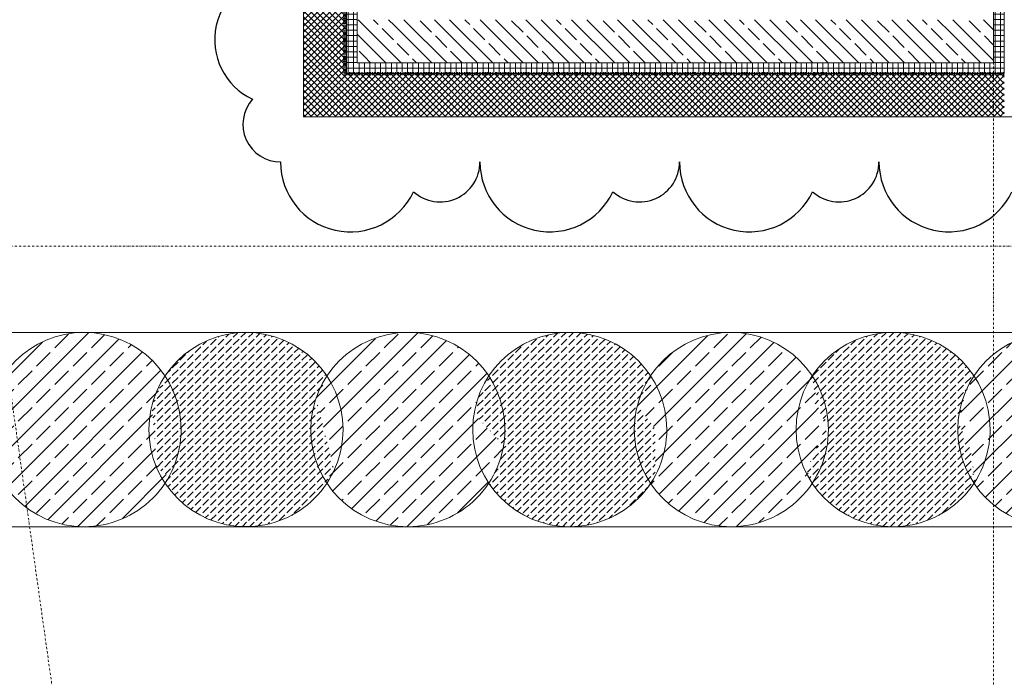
# Model space of a CAD drawing. Header units: millimetres. Extents: x 1523 to 73943, y -91729 to 10268.
# Tile 11 of 39: x 50451 to 55017, y -73524 to -70476. Entities that reach past the tile are written whole.
import ezdxf

# ---------------------------------------------------------------- set-up
doc = ezdxf.new("R2010")
doc.units = ezdxf.units.MM
doc.linetypes.add('_Projekt 07 -  _  -  _  -  _  -', pattern=[7.5, 3.5, -2, 0, -2])
doc.linetypes.add('IMPORT-STRICHPUNKT _7_', pattern=[20, 10, -5, 0, -5])
for name, color, linetype, lineweight, true_color in [('10 A--Wand außen _ Verbau _Bohrpfahlwand_ _Aktuell_', 7, 'Continuous', 13, 0x656565), ('10 A--Wand außen _ Verbau _modelliert_ _aktuell_', 7, 'Continuous', 13, 0x656565), ('10 VSI--Wärmeschutz _veritkal_', 7, 'Continuous', 13, 0x656565), ('90 A--Achsraster _1_50_', 7, 'IMPORT-STRICHPUNKT _7_', 13, 0x656565), ('G-____-REVC-OTLN', 1, 'Continuous', 25, 0xff0000), ('Neubau_10 A--Wand außen _tragend_', 7, 'Continuous', 13, 0x656565), ('Xref_706_5_--_ÜP_-1_000_16_Übersichtsplan UG_IFC 2025_01_13_dwg', 7, 'Continuous', 13, 0x767676), ('XX', 7, 'Continuous', 18, 0x804040)]:
    doc.layers.add(name, color=color, linetype=linetype, lineweight=lineweight, true_color=true_color)
pattern_1 = [(356.336, (0, 0), (1.597632, 24.948899), []), (86.336, (0, 0), (-24.948899, 1.597632), [])]
pattern_2 = [(221.336, (0, 0), (-99.07104, 112.6274), []), (221.336, (33.02, -37.54), (-99.07104, 112.6274), []), (221.336, (66.05, -75.08), (-99.07104, 112.6274), [75, -25])]
pattern_3 = [(176.336, (0, 0), (1.597632, 24.948899), []), (266.336, (0, 0), (-24.948899, 1.597632), [])]
pattern_4 = [(41.336, (0, 0), (-13.2094714, 15.016986), []), (131.336, (0, 0), (15.016986, 13.2094714), [])]
pattern_5 = [(131.336, (0, 0), (37.542465, 33.02368), [37.5, -12.5]), (131.336, (-35.283, 2.26), (37.542465, 33.02368), [37.5, -12.5])]
pattern_6 = [(131.336, (0, 0), (90.10192, 79.25683), []), (131.336, (-45.05, -39.63), (90.10192, 79.25683), [90, -30])]

# ---------------------------------------------------------------- blocks, each defined once
blk = doc.blocks.new('Xref_706_5_--_ÜP_-1_000_11_Übersichtsplan UG_IFC 2024_09_30_dwg_Standard-Rastermarker_3-41960572-SuD_-1UG gesamt Plot  - Blatt 9')
at = {"layer": '90 A--Achsraster _1_50_', "color": 9, "true_color": 0xcbcbcb}
blk.add_line((0, 0), (23500, 0), dxfattribs=at)
blk = doc.blocks.new('Xref_706_5_--_ÜP_-1_000_11_Übersichtsplan UG_IFC 2024_09_30_dwg_Standard-Rastermarker_20-41960574-SuD_-1UG gesamt Plot  - Blatt 9')
at = {"layer": '90 A--Achsraster _1_50_', "color": 9, "true_color": 0xcbcbcb}
blk.add_line((0, 0), (40514.6, 0), dxfattribs=at)
blk = doc.blocks.new('Xref_706_5_--_ÜP_-1_000_11_Übersichtsplan UG_IFC 2024_09_30_dwg_Standard-Rastermarker_17-41960570-SuD_-1UG gesamt Plot  - Blatt 9')
at = {"layer": '90 A--Achsraster _1_50_', "color": 9, "true_color": 0xcbcbcb}
blk.add_line((0, 0), (54018.1, 0), dxfattribs=at)
blk = doc.blocks.new('Xref_706_5_--_ÜP_-1_000_16_Übersichtsplan UG_IFC 2025_01_13_dwg-35469238-SuD_-1UG gesamt Plot  - Blatt 9')
at = {"layer": '10 A--Wand außen _ Verbau _modelliert_ _aktuell_', "true_color": 0xcbcbcb}
h = blk.add_hatch(dxfattribs=at)
h.set_pattern_fill('FP_9', color=9, style=0, pattern_type=2)
h.set_pattern_definition(pattern_6)
h.paths.add_polyline_path([(72972, -47.5), (72970.6, 26.8), (72957, 99.9), (72931.5, 169.7), (72893.6, 236.1), (72848.2, 292.2), (72790.3, 343), (72789.8, 342.7), (72588.6, 426.5), (72462.3, 305.7), (72327, 375.6), (72313.8, 366.6), (72303.8, 374.1), (72301.4, 373), (72239.9, 331.2), (72186.2, 279.8), (72141.6, 220.3), (72107.5, 154.3), (72084.7, 83.6), (72073.8, 10), (72075.2, -64.3), (72089.4, -139), (72114.3, -207.2), (72150.9, -271.9), (72197.6, -329.6), (72251.2, -377.2), (72253.4, -375.7), (72257.3, -374.3), (72316.2, -418.4), (72457.2, -463.9), (72605.6, -409.8), (72727, -407.5), (72734, -402.7), (72744.7, -407.2), (72746.6, -408.9), (72805.9, -368.6), (72859.6, -317.2), (72904.2, -257.7), (72938.3, -191.7), (72961.1, -121)])
h = blk.add_hatch(dxfattribs=at)
h.set_pattern_fill('FP_3', color=9, style=0, pattern_type=2)
h.set_pattern_definition(pattern_5)
h.paths.add_polyline_path([(72924, -796.2), (72922.7, -721.9), (72909.1, -648.8), (72883.6, -579), (72847, -514.3), (72800.3, -456.5), (72744.7, -407.2), (72734, -402.7), (72727, -407.5), (72605.6, -409.8), (72457.2, -463.9), (72316.2, -418.4), (72257.3, -374.3), (72253.4, -375.7), (72192, -417.5), (72138.2, -468.9), (72093.7, -528.4), (72059.6, -594.4), (72036.7, -665.1), (72025.9, -738.7), (72027.3, -813), (72040.9, -886), (72066.3, -955.9), (72102.9, -1020.6), (72149.7, -1078.3), (72203, -1125.7), (72208.7, -1122.5), (72219.8, -1130.9), (72236.4, -1123.2), (72246.5, -1128.4), (72292.5, -1111.7), (72370.6, -1129.9), (72418.6, -1065.7), (72640.8, -1180.7), (72664.4, -1161.6), (72674.5, -1169.2), (72696.5, -1159.1), (72701.5, -1155.7), (72758, -1117.3), (72811.7, -1065.9), (72856.2, -1006.4), (72890.4, -940.4), (72913.2, -869.7)])
h = blk.add_hatch(dxfattribs=at)
h.set_pattern_fill('FP_9', color=9, style=0, pattern_type=2)
h.set_pattern_definition(pattern_6)
h.paths.add_polyline_path([(72876.1, -1544.4), (72874.5, -1469), (72861.1, -1397), (72835.7, -1327.2), (72799.1, -1262.5), (72752.4, -1204.7), (72698.6, -1157.4), (72696.5, -1159.1), (72674.5, -1169.2), (72664.4, -1161.6), (72640.8, -1180.7), (72418.6, -1065.7), (72370.6, -1129.9), (72292.5, -1111.7), (72246.5, -1128.4), (72236.4, -1123.2), (72219.8, -1130.9), (72208.7, -1122.5), (72202.6, -1126), (72144.1, -1165.8), (72090.3, -1217.1), (72045.8, -1276.6), (72011.6, -1342.6), (71988.8, -1413.4), (71978, -1486.9), (71979.4, -1561.2), (71993, -1634.3), (72018.4, -1704.1), (72055, -1768.8), (72101.7, -1826.6), (72158.8, -1876.6), (72179.8, -1862.3), (72288.9, -1943.9), (72400.2, -1868.3), (72618.2, -1882.2), (72633.3, -1908.9), (72645, -1902.3), (72650.3, -1906.2), (72710.1, -1865.5), (72763.8, -1814.2), (72808.3, -1754.7), (72842.5, -1688.7), (72865.3, -1617.9)])
h = blk.add_hatch(dxfattribs=at)
h.set_pattern_fill('FP_3', color=9, style=0, pattern_type=2)
h.set_pattern_definition(pattern_5)
h.paths.add_polyline_path([(72829.1, -2255.1), (72821.6, -2181.1), (72802, -2109.4), (72770.9, -2041.9), (72729, -1980.5), (72677.7, -1926.8), (72645, -1902.3), (72633.3, -1908.9), (72618.2, -1882.2), (72400.2, -1868.3), (72288.9, -1943.9), (72179.8, -1862.3), (72158.8, -1876.6), (72155.5, -1874.7), (72126, -1891.4), (72068.2, -1938.2), (72018.9, -1993.8), (71979.5, -2056.8), (71950.9, -2125.4), (71934, -2197.7), (71929.3, -2271.9), (71936.8, -2345.9), (71956.4, -2417.6), (71987.5, -2485), (72031.3, -2548.6), (72080.6, -2600.2), (72110.2, -2622.4), (72113.2, -2620.6), (72206.5, -2679), (72276.9, -2701.7), (72434.1, -2574.6), (72504.2, -2597.2), (72532.3, -2631.9), (72557.9, -2624.9), (72570.5, -2631.6), (72594.6, -2656.8), (72632.6, -2635.3), (72690.1, -2588.8), (72739.4, -2533.2), (72778.9, -2470.2), (72807.5, -2401.6), (72824.3, -2329.2), (72825, -2318.9)])
h = blk.add_hatch(dxfattribs=at)
h.set_pattern_fill('FP_9', color=9, style=0, pattern_type=2)
h.set_pattern_definition(pattern_6)
h.paths.add_polyline_path([(72779, -3038), (72781.1, -3004.2), (72773.6, -2930.2), (72754, -2858.5), (72722.9, -2791), (72679.1, -2727.5), (72629.7, -2675.9), (72600.2, -2653.7), (72594.6, -2656.8), (72570.2, -2631.3), (72557.9, -2624.9), (72532.3, -2631.9), (72504.2, -2597.2), (72433.5, -2574.4), (72428.8, -2578.8), (72276.9, -2701.7), (72206.2, -2678.9), (72113.2, -2620.6), (72078.1, -2640.5), (72020.3, -2687.3), (71971, -2742.9), (71931.5, -2805.9), (71902.9, -2874.5), (71886, -2946.8), (71881.3, -3021), (71888.8, -3095), (71908.4, -3166.6), (71939.5, -3234.1), (71981.3, -3295.6), (72032.7, -3349.3), (72061, -3370.5), (72064, -3368.9), (72158.2, -3428), (72493, -3365.7), (72501.6, -3376.3), (72505.1, -3375.4), (72532.7, -3399.8), (72537.1, -3397.3), (72547.8, -3405.3), (72584.3, -3384.6), (72642.1, -3337.9), (72691.4, -3282.3), (72730.9, -3219.3), (72759.5, -3150.7), (72776.4, -3078.3)])
h = blk.add_hatch(dxfattribs=at)
h.set_pattern_fill('FP_3', color=9, style=0, pattern_type=2)
h.set_pattern_definition(pattern_5)
h.paths.add_polyline_path([(72732.3, -3790.4), (72730.9, -3716.1), (72717.3, -3643.1), (72691.9, -3573.2), (72655.3, -3508.5), (72608.6, -3450.8), (72553.6, -3402), (72547.8, -3405.3), (72537.1, -3397.3), (72532.7, -3399.8), (72505.1, -3375.4), (72501.6, -3376.3), (72493, -3365.7), (72158.2, -3428), (72064, -3368.9), (72061, -3370.5), (72000.2, -3411.8), (71946.5, -3463.2), (71902, -3522.7), (71867.8, -3588.7), (71845, -3659.4), (71834.2, -3732.9), (71835.6, -3807.2), (71849.2, -3880.3), (71874.6, -3950.1), (71911.2, -4014.8), (71957.9, -4072.6), (72013.5, -4121.9), (72145.1, -4190), (72437.3, -4184.5), (72476.2, -4132.5), (72506.7, -4152.1), (72567.2, -4110.7), (72620, -4060.2), (72664.5, -4000.7), (72698.7, -3934.7), (72721.5, -3864)])
h = blk.add_hatch(dxfattribs=at)
h.set_pattern_fill('FP_9', color=9, style=0, pattern_type=2)
h.set_pattern_definition(pattern_6)
h.paths.add_polyline_path([(72684.4, -4539.5), (72683, -4465.2), (72669.4, -4392.2), (72643.9, -4322.3), (72607.3, -4257.6), (72560.6, -4199.9), (72505, -4150.6), (72476.2, -4132.5), (72437.3, -4184.5), (72145.1, -4190), (72012.5, -4120.8), (72011.8, -4120.4), (71952.3, -4160.9), (71898.6, -4212.3), (71854, -4271.7), (71819.9, -4337.8), (71797.1, -4408.5), (71786.2, -4482), (71787.6, -4556.3), (71801.2, -4629.4), (71826.6, -4699.2), (71863.2, -4763.9), (71910, -4821.7), (71959, -4865.2), (71965.1, -4862.9), (72028.6, -4910.5), (72146, -4948.4), (72307, -4918.4), (72322.2, -4914.2), (72324.4, -4915.1), (72352.8, -4940.4), (72356.3, -4939.1), (72359.8, -4941.7), (72389.3, -4933.6), (72456.8, -4902.5), (72520.2, -4858.8), (72572, -4809.3), (72616.5, -4749.8), (72650.7, -4683.8), (72673.5, -4613.1)])
at = {"layer": '10 VSI--Wärmeschutz _veritkal_', "true_color": 0xcbcbcb}
h = blk.add_hatch(dxfattribs=at)
h.set_pattern_fill('FP_20', color=9, style=0, pattern_type=2)
h.set_pattern_definition([(131.336, (0, 0), (15.016986, 13.2094714), []), (221.336, (0, 0), (-13.2094714, 15.016986), [])])
h.paths.add_polyline_path([(71058.1, -210), (71061.3, -160.1), (70861.7, -147.3), (70666.8, -3191.1), (70866.4, -3203.9), (70985.2, -1348)])
h = blk.add_hatch(dxfattribs=at)
h.set_pattern_fill('FP_19', color=9, style=0, pattern_type=2)
h.set_pattern_definition(pattern_4)
h.paths.add_polyline_path([(70654, -3390.7), (70666.8, -3191.1), (67024.2, -2957.8), (67011.4, -3157.4), (70604.1, -3387.5)])
h = blk.add_hatch(dxfattribs=at)
h.set_pattern_fill('FP_19', color=9, style=0, pattern_type=2)
h.set_pattern_definition(pattern_4)
h.paths.add_polyline_path([(70853.6, -3403.4), (70666.8, -3191.1), (70654, -3390.7)])
h = blk.add_hatch(dxfattribs=at)
h.set_pattern_fill('FP_19', color=9, style=0, pattern_type=2)
h.set_pattern_definition(pattern_4)
h.paths.add_polyline_path([(70853.6, -3403.4), (70866.4, -3203.9), (70666.8, -3191.1)])
at = {"layer": 'Neubau_10 A--Wand außen _tragend_', "true_color": 0xcbcbcb}
h = blk.add_hatch(dxfattribs=at)
h.set_pattern_fill('FP_6', color=9, style=0, pattern_type=2)
h.set_pattern_definition(pattern_3)
h.paths.add_polyline_path([(70808.6, -194), (70811.8, -144.1), (66919.7, 105.1), (66916.5, 55.2), (70721.5, -188.4)])
h = blk.add_hatch(dxfattribs=at)
h.set_pattern_fill('FP_4', color=9, style=0, pattern_type=2)
h.set_pattern_definition(pattern_2)
h.paths.add_polyline_path([(70808.6, -194), (70609, -181.2), (70596.2, -380.8), (70716, -275.5)])
h = blk.add_hatch(dxfattribs=at)
h.set_pattern_fill('FP_6', color=9, style=0, pattern_type=2)
h.set_pattern_definition(pattern_3)
h.paths.add_polyline_path([(70861.7, -147.3), (70811.8, -144.1), (70808.6, -194)])
h = blk.add_hatch(dxfattribs=at)
h.set_pattern_fill('FP_6', color=9, style=0, pattern_type=2)
h.set_pattern_definition(pattern_3)
h.paths.add_polyline_path([(70858.5, -197.2), (70861.7, -147.3), (70808.6, -194)])
h = blk.add_hatch(dxfattribs=at)
h.set_pattern_fill('FP_4', color=9, style=0, pattern_type=2)
h.set_pattern_definition(pattern_2)
h.paths.add_polyline_path([(70795.8, -393.6), (70808.6, -194), (70596.2, -380.8), (70708.8, -388)])
h = blk.add_hatch(dxfattribs=at)
h.set_pattern_fill('FP_5', color=9, style=0, pattern_type=2)
h.set_pattern_definition([(86.336, (0, 0), (-24.948899, 1.597632), []), (176.336, (0, 0), (1.597632, 24.948899), [])])
h.paths.add_polyline_path([(70670, -3141.2), (70858.5, -197.2), (70808.6, -194), (70620.1, -3138)])
h = blk.add_hatch(dxfattribs=at)
h.set_pattern_fill('FP_4', color=9, style=0, pattern_type=2)
h.set_pattern_definition(pattern_2)
h.paths.add_polyline_path([(70735.7, -1332), (70795.8, -393.6), (70596.2, -380.8), (70433.3, -2925.6), (70632.9, -2938.4)])
h = blk.add_hatch(dxfattribs=at)
h.set_pattern_fill('FP_7', color=9, style=0, pattern_type=2)
h.set_pattern_definition(pattern_1)
h.paths.add_polyline_path([(70616.9, -3187.9), (70620.1, -3138), (66827.8, -2895.2), (66824.7, -2945.1), (70529.8, -3182.3)])
h = blk.add_hatch(dxfattribs=at)
h.set_pattern_fill('FP_4', color=9, style=0, pattern_type=2)
h.set_pattern_definition(pattern_2)
h.paths.add_polyline_path([(70620.1, -3138), (70433.3, -2925.6), (70420.5, -3125.2), (70533, -3132.4)])
h = blk.add_hatch(dxfattribs=at)
h.set_pattern_fill('FP_4', color=9, style=0, pattern_type=2)
h.set_pattern_definition(pattern_2)
h.paths.add_polyline_path([(70626.9, -3031.3), (70632.9, -2938.4), (70433.3, -2925.6), (70620.1, -3138)])
h = blk.add_hatch(dxfattribs=at)
h.set_pattern_fill('FP_7', color=9, style=0, pattern_type=2)
h.set_pattern_definition(pattern_1)
h.paths.add_polyline_path([(70666.8, -3191.1), (70620.1, -3138), (70616.9, -3187.9)])
h = blk.add_hatch(dxfattribs=at)
h.set_pattern_fill('FP_7', color=9, style=0, pattern_type=2)
h.set_pattern_definition(pattern_1)
h.paths.add_polyline_path([(70670, -3141.2), (70620.1, -3138), (70666.8, -3191.1)])
at = {"layer": '10 A--Wand außen _ Verbau _Bohrpfahlwand_ _Aktuell_', "color": 9, "true_color": 0xcbcbcb, "flags": 128}
for points in [[(69120.2, -4656.2), (71764.2, -4825.5), (72144.2, 1108.7), (69430, 1282.4), (69213.5, 1500), (68366.2, 2351.7), (68746.4, 8286.6), (66815, 8133.7), (66745.3, 9031), (66713, 9446.8)], [(73042.3, 1051.1), (72604.9, -5781.2), (71706.7, -5723.7), (69062.7, -5554.4), (69120.2, -4656.2)]]:
    blk.add_lwpolyline(points, dxfattribs=at)
at = {"layer": '10 A--Wand außen _ Verbau _modelliert_ _aktuell_', "color": 9, "true_color": 0xcbcbcb}
for centre, start, end in [((72522.9, -18.7), 176.3363, 266.3363), ((72522.9, -18.7), 266.3363, 356.3363), ((72475, -767.4), 86.3363, 176.3363), ((72475, -767.4), 356.3363, 86.3363), ((72475, -767.4), 176.3363, 266.3363), ((72475, -767.4), 266.3363, 356.3363), ((72427.1, -1515.7), 86.3363, 176.3363), ((72427.1, -1515.7), 356.3363, 86.3363), ((72427.1, -1515.7), 176.3363, 266.3363), ((72427.1, -1515.7), 266.3363, 356.3363), ((72379.2, -2263.5), 86.3363, 176.3363), ((72379.2, -2263.5), 356.3363, 86.3363), ((72379.2, -2263.5), 176.3363, 266.3363), ((72379.2, -2263.5), 266.3363, 356.3363), ((72331.2, -3012.6), 86.3363, 176.3363), ((72331.2, -3012.6), 356.3363, 86.3363), ((72331.2, -3012.6), 176.3363, 266.3363), ((72331.2, -3012.6), 266.3363, 356.3363), ((72283.2, -3761.7), 86.3363, 176.3363), ((72283.2, -3761.7), 356.3363, 86.3363), ((72283.2, -3761.7), 176.3363, 266.3363), ((72283.2, -3761.7), 266.3363, 356.3363), ((72235.3, -4510.8), 86.3363, 176.3363), ((72235.3, -4510.8), 356.3363, 86.3363), ((72235.3, -4510.8), 176.3363, 266.3363), ((72235.3, -4510.8), 266.3363, 356.3363)]:
    blk.add_arc(centre, 450, start, end, dxfattribs=at)
at = {"layer": '10 VSI--Wärmeschutz _veritkal_', "color": 9, "true_color": 0xcbcbcb, "flags": 128}
blk.add_lwpolyline([(66824.6, -2945.1), (67024.2, -2957.8), (70666.8, -3191.1), (70861.7, -147.3), (67119.3, 92.3), (66919.7, 105.1), (67358.9, 6964.3), (65766.2, 6840.7), (65750.7, 7040.1), (67371.8, 7165.9), (67573.2, 7181.5), (67243.8, 2036.4), (67224.6, 1737), (67132.1, 291.9), (71074.1, 39.5), (71061.3, -160.1), (70866.4, -3203.9), (70853.6, -3403.4), (67011.4, -3157.4)], dxfattribs=at)
at = {"layer": 'Neubau_10 A--Wand außen _tragend_', "color": 9, "true_color": 0xcbcbcb}
blk.add_line((70670, -3141.2), (70858.5, -197.2), dxfattribs=at)
at = {"layer": 'Neubau_10 A--Wand außen _tragend_', "color": 9, "true_color": 0xcbcbcb, "flags": 128}
for points in [[(70861.7, -147.3), (66919.7, 105.1), (67355.7, 6913.9)], [(66777.9, -2892), (66827.8, -2895.2), (66827.9, -2895.2), (70620.1, -3138), (70808.6, -194), (67016.4, 48.8), (66866.6, 58.4)], [(66648.3, -5699.4), (66824.6, -2945.1), (70666.8, -3191.1)]]:
    blk.add_lwpolyline(points, dxfattribs=at)
at = {"extrusion": (0, 0, -1)}
for name, p, zscale, rotation in [('Xref_706_5_--_ÜP_-1_000_11_Übersichtsplan UG_IFC 2024_09_30_dwg_Standard-Rastermarker_17-41960570-SuD_-1UG gesamt Plot  - Blatt 9', (-72750.7, 16835.9), -1, 273.6637164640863), ('Xref_706_5_--_ÜP_-1_000_11_Übersichtsplan UG_IFC 2024_09_30_dwg_Standard-Rastermarker_3-41960572-SuD_-1UG gesamt Plot  - Blatt 9', (-87444.5, -1259.3), -0.9999999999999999, 3.663716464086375)]:
    blk.add_blockref(name, p, dxfattribs=dict(at, zscale=zscale, rotation=rotation))
at = {"rotation": 184.3362835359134}
blk.add_blockref('Xref_706_5_--_ÜP_-1_000_11_Übersichtsplan UG_IFC 2024_09_30_dwg_Standard-Rastermarker_20-41960574-SuD_-1UG gesamt Plot  - Blatt 9', (87289.3, -3682.9), dxfattribs=at)
blk = doc.blocks.new('Family - ___-42520946-SuD_-1UG gesamt Plot  - Blatt 9')
at = {"layer": 'G-____-REVC-OTLN'}
for centre, radius, start, end in [((71156.5, -3746.8), 323.7, 263.6681, 58.4594), ((71100.4, -4252.4), 185, 311.8578, 83.6681), ((71054.5, -4666.1), 323.8, 263.6681, 58.4594), ((70998.4, -5171.8), 185, 311.8578, 83.6681), ((70952.5, -5585.5), 323.8, 263.6681, 58.4594), ((70896.4, -6091.1), 185, 311.8578, 83.6681), ((70850.5, -6504.8), 323.8, 263.6681, 58.4594), ((70251.8, -6764.1), 305, 173.6681, 328.4594), ((70641.5, -6807.4), 174.3, 221.8578, 353.6681)]:
    blk.add_arc(centre, radius, start, end, dxfattribs=at)

msp = doc.modelspace()

# ---------------------------------------------------------------- linework, layer by layer
at = {"layer": 'XX', "color": 4, "linetype": '_Projekt 07 -  _  -  _  -  _  -', "lineweight": 70, "true_color": 0x00ffff}
for p, q in [((51956.559, -66776.236), (51956.559, -70726.281)), ((51956.559, -70726.281), (55016.597, -70726.281))]:
    msp.add_line(p, q, dxfattribs=at)

# ---------------------------------------------------------------- block references
at = {"layer": 'G-____-REVC-OTLN', "rotation": 276.3318582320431}
msp.add_blockref('Family - ___-42520946-SuD_-1UG gesamt Plot  - Blatt 9', (50635.521, 0), dxfattribs=at)
at = {"layer": 'Xref_706_5_--_ÜP_-1_000_16_Übersichtsplan UG_IFC 2025_01_13_dwg', "color": 9, "true_color": 0xcbcbcb, "rotation": 273.6637164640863}
msp.add_blockref('Xref_706_5_--_ÜP_-1_000_16_Übersichtsplan UG_IFC 2025_01_13_dwg-35469238-SuD_-1UG gesamt Plot  - Blatt 9', (50635.521, 0), dxfattribs=at)

doc.saveas('drawing.dxf')
